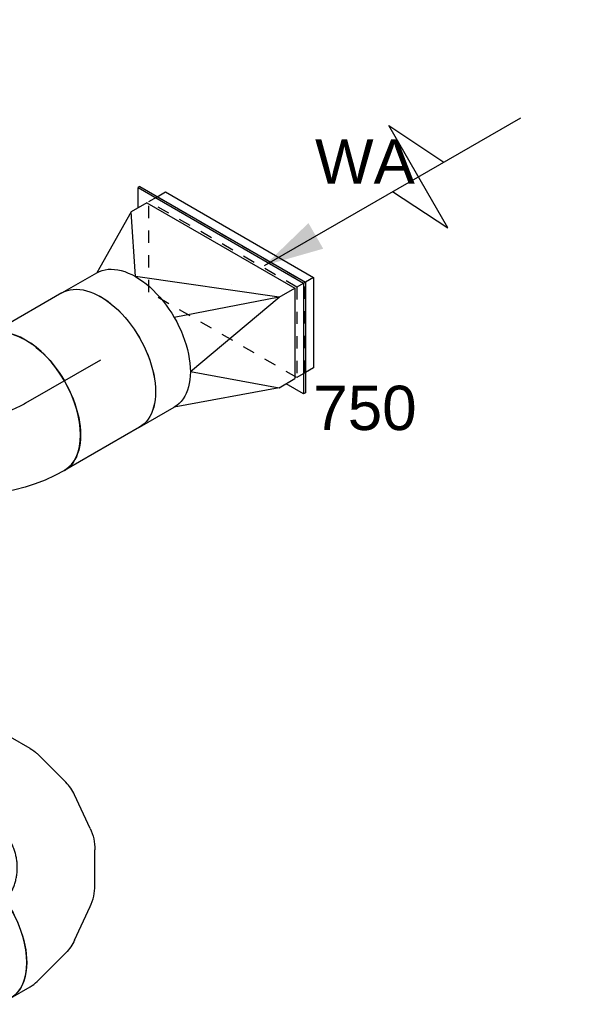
# Model space of a CAD drawing. Extents: x -132501 to 411300, y -42818 to 427495.
# Tile 40 of 256: x -28984 to -27853, y 34223 to 36223. Entities that reach past the tile are written whole.
import ezdxf
from ezdxf.enums import TextEntityAlignment as Align

# ---------------------------------------------------------------- set-up
doc = ezdxf.new("R2010")
doc.units = 0
doc.header["$LTSCALE"] = 50
doc.linetypes.add('CENTER2', pattern=[28.575, 19.05, -3.175, 3.175, -3.175])
doc.linetypes.add('STREEPJES', pattern=[0.1, 0.05, -0.05])
doc.layers.get('0').update_dxf_attribs({"linetype": 'CONTINUOUS'})
for name, color, linetype in [('WL570---_RETOUR', 112, 'CONTINUOUS'), ('WL570---_RETOUR_HL', 8, 'CONTINUOUS'), ('WL570---_TOEVOER', 3, 'CONTINUOUS'), ('WL570---_TOEVOER_HL', 8, 'CONTINUOUS'), ('WM570---_RETOUR_PR', 1, 'CONTINUOUS'), ('WM570---_TOEVOER_PR', 1, 'CONTINUOUS')]:
    doc.layers.add(name, color=color, linetype=linetype)
doc.styles.add('BURO-018', font='ARIAL.TTF', dxfattribs={"height": 63})

# ---------------------------------------------------------------- blocks, each defined once
blk = doc.blocks.new('*U624')
at = {"ltscale": 10}
blk.add_hatch(color=0, dxfattribs=at).paths.add_polyline_path([(78.4, 0), (198.4, 30), (198.4, -30)])
at = {"color": 8, "linetype": 'STREEPJES', "ltscale": 10}
for p, q in [((-152.3, 70.7, -3152.8), (-60.4, 229.8, -3152.8)), ((-60.4, 229.8, -3152.8), (-40.5, 229.8, -3152.8)), ((113.1, -70.7, -3152.8), (-60.4, 229.8, -3152.8)), ((-40.8, 229.8, -3152.8), (132.7, -70.7, -3152.8)), ((21.2, -229.8, -3152.8), (-152.3, 70.7, -3152.8)), ((113.1, -70.7, -3152.8), (21.2, -229.8, -3152.8)), ((40.8, -229.8, -3152.8), (132.7, -70.7, -3152.8)), ((133, -70.7, -3152.8), (113.1, -70.7, -3152.8)), ((41.1, -229.8, -3152.8), (21.2, -229.8, -3152.8))]:
    blk.add_line(p, q, dxfattribs=at)
at = {"color": 0, "ltscale": 10}
for p, q in [((-40.5, 229.8, -3152.8), (-21.2, 229.8, -3152.8)), ((-21.2, 229.8, -3152.8), (152.3, -70.7, -3152.8)), ((438.4, -120, -3152.8), (438.4, 120, -3152.8)), ((438.4, 120, -3152.8), (498.4, 0, -3152.8)), ((78.4, 0, -3152.8), (678.4, 0, -3152.8)), ((378.4, 0, -3152.8), (438.4, -120, -3152.8)), ((152.3, -70.7, -3152.8), (60.4, -229.8, -3152.8)), ((152.3, -70.7, -3152.8), (133, -70.7, -3152.8)), ((60.4, -229.8, -3152.8), (41.1, -229.8, -3152.8))]:
    blk.add_line(p, q, dxfattribs=at)
at = {"layer": 'WL570---_RETOUR_HL', "linetype": 'CENTER2'}
blk.add_circle((0, 0, -3152.8), 0.075, dxfattribs=at)
at = {"layer": 'WL570---_RETOUR', "color": 1, "style": 'BURO-018'}
for tag in ['MC', 'Q']:
    blk.add_attdef(tag, text='', height=90, dxfattribs=at).set_placement((0, 0), align=Align.MIDDLE)
at = {"layer": 'WM570---_RETOUR_PR', "color": 1, "style": 'BURO-018'}
blk.add_attdef('POSNR', text='', height=90, dxfattribs=at).set_placement((0, 0), align=Align.MIDDLE)
blk = doc.blocks.new('*U625')
at = {"color": 0, "ltscale": 10}
for p, q in [((-193.9, 70.7, -3195.9), (-81.6, 265.2, -3195.9)), ((-189.8, 70.7, -3195.9), (-77.6, 265.2, -3195.9)), ((-81.6, 265.2, -3195.9), (-77.6, 265.2, -3195.9)), ((-77.6, 265.2, -3195.9), (-57.2, 229.8, -3195.9)), ((-169.4, 70.7, -3195.9), (-77.6, 229.8, -3195.9)), ((-40.8, 229.8, -3195.9), (-77.6, 229.8, -3195.9)), ((99, 111.4, -3195.9), (-40.8, 229.8, -3195.9)), ((-40.8, 229.8, -3195.9), (163.3, 157.5, -3195.9)), ((244.9, 157.5, -3195.9), (163.3, 157.5, -3195.9)), ((99, 111.4, -3195.9), (-132.7, 70.7, -3195.9)), ((-193.9, 70.7, -3195.9), (-189.8, 70.7, -3195.9)), ((0, -265.2, -3195.9), (-193.9, 70.7, -3195.9)), ((4.1, -265.2, -3195.9), (-189.8, 70.7, -3195.9)), ((4.1, -229.8, -3195.9), (-169.4, 70.7, -3195.9)), ((-132.7, 70.7, -3195.9), (-169.4, 70.7, -3195.9)), ((-132.7, 70.7, -3195.9), (99, -111.4, -3195.9)), ((-132.7, 70.7, -3195.9), (72.4, 0, -3195.9)), ((99, -111.4, -3195.9), (40.8, -229.8, -3195.9)), ((40.8, -229.8, -3195.9), (163.3, -157.5, -3195.9)), ((244.9, -157.5, -3195.9), (163.3, -157.5, -3195.9)), ((24.5, -229.8, -3195.9), (4.1, -265.2, -3195.9)), ((4.1, -229.8, -3195.9), (40.8, -229.8, -3195.9)), ((0, -265.2, -3195.9), (4.1, -265.2, -3195.9))]:
    blk.add_line(p, q, dxfattribs=at)
at = {"color": 0, "ltscale": 10, "extrusion": (3.41963e-17, -5.17926e-17, -1)}
for centre in [(163.3, 0, -3195.9), (244.9, 0, -3195.9)]:
    blk.add_ellipse(centre, major_axis=(0, -157.5), ratio=0.57735, start_param=0, end_param=3.141593, dxfattribs=at)
at = {"layer": 'WM570---_RETOUR_PR', "color": 1, "style": 'BURO-018'}
blk.add_attdef('POSNR', text='', height=90, dxfattribs=at).set_placement((0, 0), align=Align.MIDDLE)
blk = doc.blocks.new('*U626')
at = {"color": 0, "ltscale": 10}
for p, q in [((0, 157.5, -3369.1), (175.7, 157.5, -3369.1)), ((0, -157.5, -3369.1), (175.7, -157.5, -3369.1))]:
    blk.add_line(p, q, dxfattribs=at)
at = {"color": 0, "ltscale": 10, "extrusion": (4.90704e-17, 3.57679e-17, -1)}
blk.add_ellipse((0, 0, -3369.1), major_axis=(0, -157.5), ratio=0.57735, start_param=0, end_param=3.141593, dxfattribs=at)
at = {"color": 0, "ltscale": 10}
blk.add_ellipse((175.7, 0, -3369.1), major_axis=(0, -157.5), ratio=0.57735, start_param=3.141593, end_param=6.283185, dxfattribs=at)
at = {"layer": 'WL570---_RETOUR_HL', "linetype": 'CENTER2'}
blk.add_line((0, 0, -3369.1), (175.7, 0, -3369.1), dxfattribs=at)
at = {"layer": 'WM570---_RETOUR_PR', "color": 1, "style": 'BURO-018'}
blk.add_attdef('POSNR', text='', height=90, dxfattribs=at).set_placement((0, 0), align=Align.MIDDLE)
blk = doc.blocks.new('*U627')
at = {"color": 0, "ltscale": 10, "extrusion": (1.31341e-16, 1.16467e-16, -1)}
for centre, major_axis, ratio, start_param, end_param in [((-106.6, 0, -3568.7), (0, -157.5), 0.57735, 0, 3.141593), ((-114.1, -289.5, -3568.7), (31.9, 446), 0.92831, 6.224409, 7.056612), ((-15.2, -352.2, -3568.7), (-96.7, 192.9), 0.304937, 0.084584, 0.771623)]:
    blk.add_ellipse(centre, major_axis=major_axis, ratio=ratio, start_param=start_param, end_param=end_param, dxfattribs=at)
at = {"color": 0, "ltscale": 10}
blk.add_ellipse((77.3, -92.2, -3568.7), major_axis=(-120.7, -101.1), ratio=0.387509, start_param=3.141593, end_param=6.283185, dxfattribs=at)
at = {"layer": 'WL570---_RETOUR_HL', "linetype": 'CENTER2', "extrusion": (1.31341e-16, 1.16467e-16, -1)}
blk.add_ellipse((-100, -314.9, -3568.7), major_axis=(-19.6, 314.4), ratio=0.81597, start_param=0.050757, end_param=0.836155, dxfattribs=at)
at = {"layer": 'WM570---_RETOUR_PR', "color": 1, "style": 'BURO-018'}
blk.add_attdef('POSNR', text='', height=90, dxfattribs=at).set_placement((0, 0), align=Align.MIDDLE)
blk = doc.blocks.new('*U759')
at = {"color": 0, "ltscale": 10}
for p, q in [((30.7, 261.8, -5086.2), (7.8, 301.5, -5086.2)), ((58.7, 166, -5086.2), (37.4, 245.7, -5086.2)), ((54.8, 60, -5086.2), (61.5, 134.7, -5086.2)), ((5.4, -44.6, -5086.2), (41.4, 17.6, -5086.2)), ((-85.9, -120.6, -5086.2), (-24.6, -77.5, -5086.2)), ((-194.1, -155.2, -5086.2), (-114.4, -133.9, -5086.2)), ((-257.2, -157.5, -5086.2), (-211.4, -157.5, -5086.2))]:
    blk.add_line(p, q, dxfattribs=at)
at = {"color": 0, "ltscale": 10, "extrusion": (-1.38778e-17, 8.01234e-18, -1)}
for centre, major_axis, ratio, start_param, end_param in [((-128.6, 222.7, -5086.2), (-136.4, -78.7), 0.57735, 0.159548, 3.141593), ((-111.7, 193.4, -5086.2), (146.2, 60.6), 0.646887, 6.198226, 6.368145), ((-101, 86, -5086.2), (-151.4, 47.9), 0.803023, 2.966153, 3.317032), ((-166.7, 15.2, -5086.2), (67.1, -143.6), 0.750739, 6.150885, 6.415485)]:
    blk.add_ellipse(centre, major_axis=major_axis, ratio=ratio, start_param=start_param, end_param=end_param, dxfattribs=at)
at = {"color": 0, "ltscale": 10}
for centre, major_axis, ratio, start_param, end_param in [((-96.5, 136.8, -5086.2), (158, 13.7), 0.750739, 6.150885, 6.415485), ((-257.2, 0, -5086.2), (0, 157.5), 0.57735, 3.141593, 6.283185), ((-125, 44.5, -5086.2), (-117.2, 107.2), 0.803023, 2.966153, 3.317032), ((-223.3, 0, -5086.2), (20.7, -156.9), 0.646887, 6.198226, 6.368145)]:
    blk.add_ellipse(centre, major_axis=major_axis, ratio=ratio, start_param=start_param, end_param=end_param, dxfattribs=at)
at = {"layer": 'WL570---_TOEVOER_HL', "linetype": 'CENTER2'}
blk.add_ellipse((-385.8, 222.7, -5086.2), major_axis=(272.8, -157.5), ratio=0.57735, start_param=5.497787, end_param=7.068583, dxfattribs=at)
at = {"layer": 'WM570---_TOEVOER_PR', "color": 1, "style": 'BURO-018'}
blk.add_attdef('POSNR', text='', height=90, dxfattribs=at).set_placement((0, 0), align=Align.MIDDLE)
blk = doc.blocks.new('*U788')
at = {"color": 0, "ltscale": 10, "extrusion": (-1.38778e-17, 8.01234e-18, -1)}
blk.add_ellipse((5861.2, 0, -9412.6), major_axis=(0, 157.5), ratio=0.57735, start_param=0, end_param=3.141593, dxfattribs=at)
at = {"layer": 'WM570---_TOEVOER_PR', "color": 1, "style": 'BURO-018'}
blk.add_attdef('POSNR', text='', height=90, dxfattribs=at).set_placement((0, 0), align=Align.MIDDLE)

msp = doc.modelspace()

# ---------------------------------------------------------------- block references
at = {"layer": 'WL570---_RETOUR'}
ref = msp.add_blockref('*U624', (-28554.9316, 35684.521, 3152.7915), dxfattribs=dict(at, rotation=30.00000000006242))
ref.add_attrib('Q', '750', dxfattribs={"color": 1, "height": 90, "style": 'BURO-018'}).set_placement((-28283.4115, 35434.521), align=Align.MIDDLE)
ref.add_attrib('MC', 'WA', dxfattribs={"color": 1, "height": 90, "style": 'BURO-018'}).set_placement((-28283.4115, 35934.521), align=Align.MIDDLE)
at = {"layer": 'WL570---_RETOUR', "rotation": 210.0000000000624}
for name, p in [('*U625', (-28607.7021, 35654.054, 3195.8784)), ('*U626', (-28819.8341, 35531.5795, 3369.0835)), ('*U627', (-29064.3116, 35390.4303, 3568.6985))]:
    msp.add_blockref(name, p, dxfattribs=at)
at = {"layer": 'WL570---_TOEVOER', "rotation": 30.00000000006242}
for name, p in [('*U759', (-28858.4942, 34501.1066, 5086.1998)), ('*U788', (-34157.1984, 31441.8983, 9412.5737))]:
    msp.add_blockref(name, p, dxfattribs=at)

doc.saveas('drawing.dxf')
